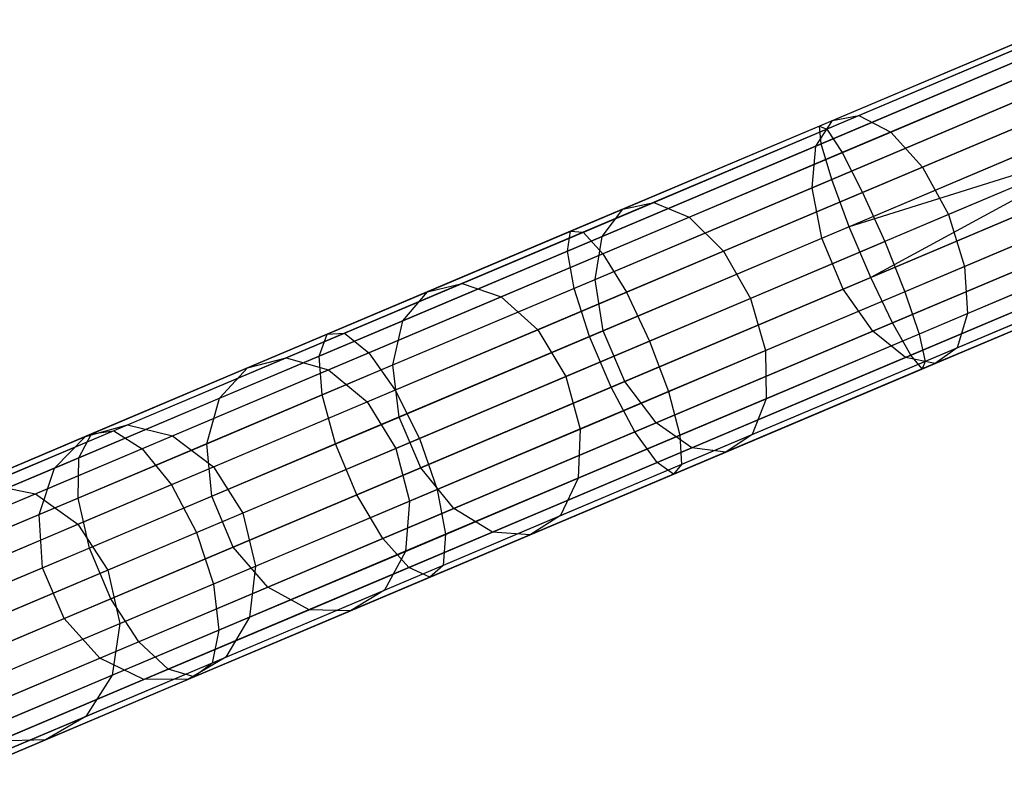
# Model space of a CAD drawing. Extents: x -189 to 189, y -189 to 189.
# Tile 15 of 256: x -163.45 to -156.02, y -70.6 to -64.78. Entities that reach past the tile are written whole.
import ezdxf

# ---------------------------------------------------------------- set-up
doc = ezdxf.new("R2010")
doc.units = 0
doc.header["$LTSCALE"] = 25.4
doc.layers.get('0').update_dxf_attribs({"linetype": 'CONTINUOUS'})

# ---------------------------------------------------------------- blocks, each defined once
blk = doc.blocks.new('CAMELEON-KENAI-C-12244_STL')
at = {"color": 0}
for p, q in [((-155.5226, -64.7765, -9.3955), (-157.4177, -65.5787, -9.5011)), ((-155.5226, -64.7765, -9.3955), (-157.4177, -65.5787, -9.5011)), ((-155.5056, -64.8166, -9.809), (-157.3618, -65.6022, -9.9124)), ((-155.5056, -64.8166, -9.809), (-157.3618, -65.6022, -9.9124)), ((-157.3206, -65.5376, -157.1402), (-155.6533, -64.8319, -158.0154)), ((-157.3206, -65.5376, -157.1402), (-155.6533, -64.8319, -158.0154)), ((-157.121, -65.5003, -156.7774), (-155.488, -64.8091, -157.6346)), ((-157.121, -65.5003, -156.7774), (-155.488, -64.8091, -157.6346)), ((-155.4725, -64.8949, -9), (-157.4049, -65.7128, -9.1077)), ((-155.4725, -64.8949, -9), (-157.4049, -65.7128, -9.1077)), ((-156.8809, -65.6244, -156.4614), (-155.2777, -64.9459, -157.3029)), ((-156.8809, -65.6244, -156.4614), (-155.2777, -64.9459, -157.3029)), ((-157.4453, -65.7299, -157.4872), (-155.7452, -65.0103, -158.3797)), ((-157.4453, -65.7299, -157.4872), (-155.7452, -65.0103, -158.3797)), ((-155.4246, -65.008, -10.1691), (-157.2468, -65.7793, -10.2707)), ((-155.4246, -65.008, -10.1691), (-157.2468, -65.7793, -10.2707)), ((-155.3641, -65.1511, -8.691), (-157.3256, -65.9814, -8.8003)), ((-155.3641, -65.1511, -8.691), (-157.3256, -65.9814, -8.8003)), ((-156.6418, -65.8885, -156.2469), (-155.0589, -65.2186, -157.0778)), ((-156.6418, -65.8885, -156.2469), (-155.0589, -65.2186, -157.0778)), ((-157.4733, -66.0439, -157.7584), (-155.7476, -65.3135, -158.6642)), ((-157.4733, -66.0439, -157.7584), (-155.7476, -65.3135, -158.6642)), ((-155.2935, -65.3178, -10.4135), (-157.0926, -66.0794, -10.5138)), ((-155.2935, -65.3178, -10.4135), (-157.0926, -66.0794, -10.5138)), ((-158.6669, -66.1546, -155.7473), (-157.121, -65.5003, -156.7774)), ((-158.6669, -66.1546, -155.7473), (-157.121, -65.5003, -156.7774)), ((-157.3206, -65.5376, -157.1402), (-157.121, -65.5003, -156.7774)), ((-157.3206, -65.5376, -157.1402), (-157.121, -65.5003, -156.7774)), ((-155.216, -65.5009, -8.5219), (-157.1934, -66.3379, -8.632)), ((-155.216, -65.5009, -8.5219), (-157.1934, -66.3379, -8.632)), ((-157.121, -65.5003, -156.7774), (-156.8809, -65.6244, -156.4614)), ((-157.121, -65.5003, -156.7774), (-156.8809, -65.6244, -156.4614)), ((-157.4177, -65.5787, -9.5011), (-159.2929, -66.3724, -9.8167)), ((-157.4177, -65.5787, -9.5011), (-159.2929, -66.3724, -9.8167)), ((-158.899, -66.2057, -156.0885), (-157.3206, -65.5376, -157.1402)), ((-158.899, -66.2057, -156.0885), (-157.3206, -65.5376, -157.1402)), ((-157.4453, -65.7299, -157.4872), (-157.3206, -65.5376, -157.1402)), ((-157.4453, -65.7299, -157.4872), (-157.3206, -65.5376, -157.1402)), ((-157.4049, -65.7128, -9.1077), (-157.4177, -65.5787, -9.5011)), ((-157.4177, -65.5787, -9.5011), (-157.3618, -65.6022, -9.9124)), ((-157.4049, -65.7128, -9.1077), (-157.4177, -65.5787, -9.5011)), ((-157.4177, -65.5787, -9.5011), (-157.3618, -65.6022, -9.9124)), ((-154.8693, -65.58, -156.9982), (-156.445, -66.2469, -156.1711)), ((-154.8693, -65.58, -156.9982), (-156.445, -66.2469, -156.1711)), ((-157.3618, -65.6022, -9.9124), (-159.1984, -66.3796, -10.2216)), ((-157.3618, -65.6022, -9.9124), (-159.1984, -66.3796, -10.2216)), ((-158.3985, -66.2668, -155.4502), (-156.8809, -65.6244, -156.4614)), ((-158.3985, -66.2668, -155.4502), (-156.8809, -65.6244, -156.4614)), ((-157.3618, -65.6022, -9.9124), (-157.2468, -65.7793, -10.2707)), ((-157.3618, -65.6022, -9.9124), (-157.2468, -65.7793, -10.2707)), ((-156.8809, -65.6244, -156.4614), (-156.6418, -65.8885, -156.2469)), ((-156.8809, -65.6244, -156.4614), (-156.6418, -65.8885, -156.2469)), ((-157.4049, -65.7128, -9.1077), (-159.317, -66.5221, -9.4296)), ((-157.4049, -65.7128, -9.1077), (-159.317, -66.5221, -9.4296)), ((-159.0547, -66.4111, -156.4148), (-157.4453, -65.7299, -157.4872)), ((-159.0547, -66.4111, -156.4148), (-157.4453, -65.7299, -157.4872)), ((-157.4733, -66.0439, -157.7584), (-157.4453, -65.7299, -157.4872)), ((-157.4733, -66.0439, -157.7584), (-157.4453, -65.7299, -157.4872)), ((-157.3256, -65.9814, -8.8003), (-157.4049, -65.7128, -9.1077)), ((-157.3256, -65.9814, -8.8003), (-157.4049, -65.7128, -9.1077)), ((-157.4, -66.4253, -157.9068), (-155.6602, -65.689, -158.82)), ((-157.4, -66.4253, -157.9068), (-155.6602, -65.689, -158.82)), ((-155.1349, -65.6924, -8.5), (-157.1934, -66.3379, -8.632)), ((-155.1349, -65.6924, -8.5), (-157.1934, -66.3379, -8.632)), ((-155.1349, -65.6924, -8.5), (-157.0314, -66.7209, -8.632)), ((-155.1349, -65.6924, -8.5), (-157.0314, -66.7209, -8.632)), ((-155.1349, -65.6924, -10.5), (-156.9259, -66.4505, -10.5998)), ((-155.1349, -65.6924, -10.5), (-156.9259, -66.4505, -10.5998)), ((-157.2468, -65.7793, -10.2707), (-159.0498, -66.5425, -10.5742)), ((-157.2468, -65.7793, -10.2707), (-159.0498, -66.5425, -10.5742)), ((-157.2468, -65.7793, -10.2707), (-157.0926, -66.0794, -10.5138)), ((-157.2468, -65.7793, -10.2707), (-157.0926, -66.0794, -10.5138)), ((-158.1402, -66.5228, -155.2485), (-156.6418, -65.8885, -156.2469)), ((-158.1402, -66.5228, -155.2485), (-156.6418, -65.8885, -156.2469)), ((-155.0539, -65.8839, -8.5219), (-157.0314, -66.7209, -8.632)), ((-155.0539, -65.8839, -8.5219), (-157.0314, -66.7209, -8.632)), ((-156.6418, -65.8885, -156.2469), (-156.445, -66.2469, -156.1711)), ((-156.6418, -65.8885, -156.2469), (-156.445, -66.2469, -156.1711)), ((-156.3247, -66.6376, -156.2469), (-154.7418, -65.9677, -157.0778)), ((-156.3247, -66.6376, -156.2469), (-154.7418, -65.9677, -157.0778)), ((-157.3256, -65.9814, -8.8003), (-159.2665, -66.8029, -9.127)), ((-157.3256, -65.9814, -8.8003), (-159.2665, -66.8029, -9.127)), ((-157.1934, -66.3379, -8.632), (-157.3256, -65.9814, -8.8003)), ((-157.1934, -66.3379, -8.632), (-157.3256, -65.9814, -8.8003)), ((-159.107, -66.7354, -156.6698), (-157.4733, -66.0439, -157.7584)), ((-159.107, -66.7354, -156.6698), (-157.4733, -66.0439, -157.7584)), ((-157.0926, -66.0794, -10.5138), (-158.8729, -66.8329, -10.8135)), ((-157.0926, -66.0794, -10.5138), (-158.8729, -66.8329, -10.8135)), ((-157.4, -66.4253, -157.9068), (-157.4733, -66.0439, -157.7584)), ((-157.4, -66.4253, -157.9068), (-157.4733, -66.0439, -157.7584)), ((-157.2379, -66.8083, -157.9068), (-155.4981, -66.0719, -158.82)), ((-157.2379, -66.8083, -157.9068), (-155.4981, -66.0719, -158.82)), ((-157.0926, -66.0794, -10.5138), (-156.9259, -66.4505, -10.5998)), ((-157.0926, -66.0794, -10.5138), (-156.9259, -66.4505, -10.5998)), ((-154.9764, -66.067, -10.4135), (-156.7755, -66.8285, -10.5138)), ((-154.9764, -66.067, -10.4135), (-156.7755, -66.8285, -10.5138)), ((-160.1104, -66.7656, -154.5547), (-158.6669, -66.1546, -155.7473)), ((-160.1104, -66.7656, -154.5547), (-158.6669, -66.1546, -155.7473)), ((-158.899, -66.2057, -156.0885), (-158.6669, -66.1546, -155.7473)), ((-158.899, -66.2057, -156.0885), (-158.6669, -66.1546, -155.7473)), ((-158.6669, -66.1546, -155.7473), (-158.3985, -66.2668, -155.4502)), ((-158.6669, -66.1546, -155.7473), (-158.3985, -66.2668, -155.4502)), ((-160.3728, -66.8295, -154.8708), (-158.899, -66.2057, -156.0885)), ((-160.3728, -66.8295, -154.8708), (-158.899, -66.2057, -156.0885)), ((-159.0547, -66.4111, -156.4148), (-158.899, -66.2057, -156.0885)), ((-159.0547, -66.4111, -156.4148), (-158.899, -66.2057, -156.0885)), ((-156.445, -66.2469, -156.1711), (-157.9367, -66.8783, -155.1772)), ((-156.445, -66.2469, -156.1711), (-157.9367, -66.8783, -155.1772)), ((-154.9058, -66.2337, -8.691), (-156.8674, -67.0639, -8.8003)), ((-154.9058, -66.2337, -8.691), (-156.8674, -67.0639, -8.8003)), ((-156.445, -66.2469, -156.1711), (-156.3247, -66.6376, -156.2469)), ((-156.445, -66.2469, -156.1711), (-156.3247, -66.6376, -156.2469)), ((-159.8156, -66.8666, -154.2793), (-158.3985, -66.2668, -155.4502)), ((-159.8156, -66.8666, -154.2793), (-158.3985, -66.2668, -155.4502)), ((-157.1934, -66.3379, -8.632), (-159.1501, -67.1661, -8.9614)), ((-157.1934, -66.3379, -8.632), (-159.1501, -67.1661, -8.9614)), ((-158.3985, -66.2668, -155.4502), (-158.1402, -66.5228, -155.2485)), ((-158.3985, -66.2668, -155.4502), (-158.1402, -66.5228, -155.2485)), ((-157.0314, -66.7209, -8.632), (-157.1934, -66.3379, -8.632)), ((-157.0314, -66.7209, -8.632), (-157.1934, -66.3379, -8.632)), ((-156.3015, -66.9931, -156.4614), (-154.6984, -66.3146, -157.3029)), ((-156.3015, -66.9931, -156.4614), (-154.6984, -66.3146, -157.3029)), ((-159.2929, -66.3724, -9.8167), (-161.1285, -67.1493, -10.3392)), ((-159.2929, -66.3724, -9.8167), (-161.1285, -67.1493, -10.3392)), ((-159.1984, -66.3796, -10.2216), (-160.9962, -67.1405, -10.7333)), ((-159.1984, -66.3796, -10.2216), (-160.9962, -67.1405, -10.7333)), ((-160.5575, -67.0472, -155.1732), (-159.0547, -66.4111, -156.4148)), ((-160.5575, -67.0472, -155.1732), (-159.0547, -66.4111, -156.4148)), ((-159.317, -66.5221, -9.4296), (-159.2929, -66.3724, -9.8167)), ((-159.317, -66.5221, -9.4296), (-159.2929, -66.3724, -9.8167)), ((-159.2929, -66.3724, -9.8167), (-159.1984, -66.3796, -10.2216)), ((-159.2929, -66.3724, -9.8167), (-159.1984, -66.3796, -10.2216)), ((-159.1984, -66.3796, -10.2216), (-159.0498, -66.5425, -10.5742)), ((-159.1984, -66.3796, -10.2216), (-159.0498, -66.5425, -10.5742)), ((-159.107, -66.7354, -156.6698), (-159.0547, -66.4111, -156.4148)), ((-159.107, -66.7354, -156.6698), (-159.0547, -66.4111, -156.4148)), ((-157.0151, -67.1265, -157.7584), (-155.2894, -66.396, -158.6642)), ((-157.0151, -67.1265, -157.7584), (-155.2894, -66.396, -158.6642)), ((-154.8453, -66.3768, -10.1691), (-156.6674, -67.148, -10.2707)), ((-154.8453, -66.3768, -10.1691), (-156.6674, -67.148, -10.2707)), ((-159.047, -67.1225, -156.8094), (-157.4, -66.4253, -157.9068)), ((-159.047, -67.1225, -156.8094), (-157.4, -66.4253, -157.9068)), ((-158.6981, -67.2006, -10.8981), (-156.9259, -66.4505, -10.5998)), ((-158.6981, -67.2006, -10.8981), (-156.9259, -66.4505, -10.5998)), ((-157.2379, -66.8083, -157.9068), (-157.4, -66.4253, -157.9068)), ((-157.2379, -66.8083, -157.9068), (-157.4, -66.4253, -157.9068)), ((-156.9259, -66.4505, -10.5998), (-156.7755, -66.8285, -10.5138)), ((-156.9259, -66.4505, -10.5998), (-156.7755, -66.8285, -10.5138)), ((-159.317, -66.5221, -9.4296), (-161.1887, -67.3143, -9.9623)), ((-159.317, -66.5221, -9.4296), (-161.1887, -67.3143, -9.9623)), ((-159.0498, -66.5425, -10.5742), (-160.8148, -67.2895, -11.0766)), ((-159.0498, -66.5425, -10.5742), (-160.8148, -67.2895, -11.0766)), ((-159.5394, -67.115, -154.0925), (-158.1402, -66.5228, -155.2485)), ((-159.5394, -67.115, -154.0925), (-158.1402, -66.5228, -155.2485)), ((-159.2665, -66.8029, -9.127), (-159.317, -66.5221, -9.4296)), ((-159.2665, -66.8029, -9.127), (-159.317, -66.5221, -9.4296)), ((-159.0498, -66.5425, -10.5742), (-158.8729, -66.8329, -10.8135)), ((-159.0498, -66.5425, -10.5742), (-158.8729, -66.8329, -10.8135)), ((-158.1402, -66.5228, -155.2485), (-157.9367, -66.8783, -155.1772)), ((-158.1402, -66.5228, -155.2485), (-157.9367, -66.8783, -155.1772)), ((-154.7974, -66.4899, -9), (-156.7298, -67.3078, -9.1077)), ((-154.7974, -66.4899, -9), (-156.7298, -67.3078, -9.1077)), ((-156.3796, -67.252, -156.7774), (-154.7466, -66.5608, -157.6346)), ((-156.3796, -67.252, -156.7774), (-154.7466, -66.5608, -157.6346)), ((-156.7701, -67.3249, -157.4872), (-155.07, -66.6053, -158.3797)), ((-156.7701, -67.3249, -157.4872), (-155.07, -66.6053, -158.3797)), ((-154.7473, -66.6083, -9.3955), (-156.6424, -67.4104, -9.5011)), ((-154.7473, -66.6083, -9.3955), (-156.6424, -67.4104, -9.5011)), ((-154.7642, -66.5682, -9.809), (-156.6204, -67.3539, -9.9124)), ((-154.7642, -66.5682, -9.809), (-156.6204, -67.3539, -9.9124)), ((-157.8232, -67.2719, -155.2485), (-156.3247, -66.6376, -156.2469)), ((-157.8232, -67.2719, -155.2485), (-156.3247, -66.6376, -156.2469)), ((-156.5453, -67.3693, -157.1402), (-154.878, -66.6636, -158.0154)), ((-156.5453, -67.3693, -157.1402), (-154.878, -66.6636, -158.0154)), ((-156.3247, -66.6376, -156.2469), (-156.3015, -66.9931, -156.4614)), ((-156.3247, -66.6376, -156.2469), (-156.3015, -66.9931, -156.4614)), ((-161.4369, -67.3271, -153.2114), (-160.1104, -66.7656, -154.5547)), ((-161.4369, -67.3271, -153.2114), (-160.1104, -66.7656, -154.5547)), ((-160.6325, -67.381, -155.4095), (-159.107, -66.7354, -156.6698)), ((-160.6325, -67.381, -155.4095), (-159.107, -66.7354, -156.6698)), ((-160.3728, -66.8295, -154.8708), (-160.1104, -66.7656, -154.5547)), ((-160.3728, -66.8295, -154.8708), (-160.1104, -66.7656, -154.5547)), ((-160.1104, -66.7656, -154.5547), (-159.8156, -66.8666, -154.2793)), ((-160.1104, -66.7656, -154.5547), (-159.8156, -66.8666, -154.2793)), ((-159.047, -67.1225, -156.8094), (-159.107, -66.7354, -156.6698)), ((-159.047, -67.1225, -156.8094), (-159.107, -66.7354, -156.6698)), ((-157.0314, -66.7209, -8.632), (-158.988, -67.549, -8.9614)), ((-157.0314, -66.7209, -8.632), (-158.988, -67.549, -8.9614)), ((-156.8674, -67.0639, -8.8003), (-157.0314, -66.7209, -8.632)), ((-156.8674, -67.0639, -8.8003), (-157.0314, -66.7209, -8.632)), ((-161.7272, -67.4027, -153.4994), (-160.3728, -66.8295, -154.8708)), ((-161.7272, -67.4027, -153.4994), (-160.3728, -66.8295, -154.8708)), ((-159.2665, -66.8029, -9.127), (-161.1664, -67.607, -9.6678)), ((-159.2665, -66.8029, -9.127), (-161.1664, -67.607, -9.6678)), ((-158.8729, -66.8329, -10.8135), (-160.6155, -67.5705, -11.3095)), ((-158.8729, -66.8329, -10.8135), (-160.6155, -67.5705, -11.3095)), ((-160.5575, -67.0472, -155.1732), (-160.3728, -66.8295, -154.8708)), ((-160.5575, -67.0472, -155.1732), (-160.3728, -66.8295, -154.8708)), ((-159.1501, -67.1661, -8.9614), (-159.2665, -66.8029, -9.127)), ((-159.1501, -67.1661, -8.9614), (-159.2665, -66.8029, -9.127)), ((-158.8849, -67.5054, -156.8094), (-157.2379, -66.8083, -157.9068)), ((-158.8849, -67.5054, -156.8094), (-157.2379, -66.8083, -157.9068)), ((-158.8729, -66.8329, -10.8135), (-158.6981, -67.2006, -10.8981)), ((-158.8729, -66.8329, -10.8135), (-158.6981, -67.2006, -10.8981)), ((-156.7755, -66.8285, -10.5138), (-158.5558, -67.582, -10.8135)), ((-156.7755, -66.8285, -10.5138), (-158.5558, -67.582, -10.8135)), ((-157.0151, -67.1265, -157.7584), (-157.2379, -66.8083, -157.9068)), ((-157.0151, -67.1265, -157.7584), (-157.2379, -66.8083, -157.9068)), ((-156.7755, -66.8285, -10.5138), (-156.6674, -67.148, -10.2707)), ((-156.7755, -66.8285, -10.5138), (-156.6674, -67.148, -10.2707)), ((-161.1179, -67.4178, -152.9607), (-159.8156, -66.8666, -154.2793)), ((-161.1179, -67.4178, -152.9607), (-159.8156, -66.8666, -154.2793)), ((-159.8156, -66.8666, -154.2793), (-159.5394, -67.115, -154.0925)), ((-159.8156, -66.8666, -154.2793), (-159.5394, -67.115, -154.0925)), ((-157.9367, -66.8783, -155.1772), (-159.3295, -67.4678, -154.0264)), ((-157.9367, -66.8783, -155.1772), (-159.3295, -67.4678, -154.0264)), ((-157.9367, -66.8783, -155.1772), (-157.8232, -67.2719, -155.2485)), ((-157.9367, -66.8783, -155.1772), (-157.8232, -67.2719, -155.2485)), ((-157.8192, -67.6355, -155.4502), (-156.3015, -66.9931, -156.4614)), ((-157.8192, -67.6355, -155.4502), (-156.3015, -66.9931, -156.4614)), ((-156.3015, -66.9931, -156.4614), (-156.3796, -67.252, -156.7774)), ((-156.3015, -66.9931, -156.4614), (-156.3796, -67.252, -156.7774)), ((-161.9385, -67.6317, -153.7748), (-160.5575, -67.0472, -155.1732)), ((-161.9385, -67.6317, -153.7748), (-160.5575, -67.0472, -155.1732)), ((-160.6325, -67.381, -155.4095), (-160.5575, -67.0472, -155.1732)), ((-160.6325, -67.381, -155.4095), (-160.5575, -67.0472, -155.1732)), ((-156.8674, -67.0639, -8.8003), (-158.8082, -67.8855, -9.127)), ((-156.8674, -67.0639, -8.8003), (-158.8082, -67.8855, -9.127)), ((-156.7298, -67.3078, -9.1077), (-156.8674, -67.0639, -8.8003)), ((-156.7298, -67.3078, -9.1077), (-156.8674, -67.0639, -8.8003)), ((-161.1285, -67.1493, -10.3392), (-162.9052, -67.9013, -11.0629)), ((-161.1285, -67.1493, -10.3392), (-162.9052, -67.9013, -11.0629)), ((-160.9962, -67.1405, -10.7333), (-162.7364, -67.8771, -11.4422)), ((-160.9962, -67.1405, -10.7333), (-162.7364, -67.8771, -11.4422)), ((-161.1887, -67.3143, -9.9623), (-161.1285, -67.1493, -10.3392)), ((-161.1887, -67.3143, -9.9623), (-161.1285, -67.1493, -10.3392)), ((-161.1285, -67.1493, -10.3392), (-160.9962, -67.1405, -10.7333)), ((-161.1285, -67.1493, -10.3392), (-160.9962, -67.1405, -10.7333)), ((-160.9962, -67.1405, -10.7333), (-160.8148, -67.2895, -11.0766)), ((-160.9962, -67.1405, -10.7333), (-160.8148, -67.2895, -11.0766)), ((-160.8252, -67.6592, -152.7905), (-159.5394, -67.115, -154.0925)), ((-160.8252, -67.6592, -152.7905), (-159.5394, -67.115, -154.0925)), ((-160.5848, -67.7734, -155.5388), (-159.047, -67.1225, -156.8094)), ((-160.5848, -67.7734, -155.5388), (-159.047, -67.1225, -156.8094)), ((-159.5394, -67.115, -154.0925), (-159.3295, -67.4678, -154.0264)), ((-159.5394, -67.115, -154.0925), (-159.3295, -67.4678, -154.0264)), ((-158.8849, -67.5054, -156.8094), (-159.047, -67.1225, -156.8094)), ((-158.8849, -67.5054, -156.8094), (-159.047, -67.1225, -156.8094)), ((-158.6488, -67.818, -156.6698), (-157.0151, -67.1265, -157.7584)), ((-158.6488, -67.818, -156.6698), (-157.0151, -67.1265, -157.7584)), ((-156.6674, -67.148, -10.2707), (-158.4705, -67.9112, -10.5742)), ((-156.6674, -67.148, -10.2707), (-158.4705, -67.9112, -10.5742)), ((-156.7701, -67.3249, -157.4872), (-157.0151, -67.1265, -157.7584)), ((-156.7701, -67.3249, -157.4872), (-157.0151, -67.1265, -157.7584)), ((-156.6674, -67.148, -10.2707), (-156.6204, -67.3539, -9.9124)), ((-156.6674, -67.148, -10.2707), (-156.6204, -67.3539, -9.9124)), ((-159.1501, -67.1661, -8.9614), (-161.0655, -67.9768, -9.5066)), ((-159.1501, -67.1661, -8.9614), (-161.0655, -67.9768, -9.5066)), ((-160.4329, -67.9348, -11.3919), (-158.6981, -67.2006, -10.8981)), ((-160.4329, -67.9348, -11.3919), (-158.6981, -67.2006, -10.8981)), ((-158.988, -67.549, -8.9614), (-159.1501, -67.1661, -8.9614)), ((-158.988, -67.549, -8.9614), (-159.1501, -67.1661, -8.9614)), ((-158.6981, -67.2006, -10.8981), (-158.5558, -67.582, -10.8135)), ((-158.6981, -67.2006, -10.8981), (-158.5558, -67.582, -10.8135)), ((-160.8148, -67.2895, -11.0766), (-162.5231, -68.0126, -11.7724)), ((-160.8148, -67.2895, -11.0766), (-162.5231, -68.0126, -11.7724)), ((-160.8148, -67.2895, -11.0766), (-160.6155, -67.5705, -11.3095)), ((-160.8148, -67.2895, -11.0766), (-160.6155, -67.5705, -11.3095)), ((-159.2223, -67.8641, -154.0925), (-157.8232, -67.2719, -155.2485)), ((-159.2223, -67.8641, -154.0925), (-157.8232, -67.2719, -155.2485)), ((-157.9255, -67.9063, -155.7473), (-156.3796, -67.252, -156.7774)), ((-157.9255, -67.9063, -155.7473), (-156.3796, -67.252, -156.7774)), ((-157.8232, -67.2719, -155.2485), (-157.8192, -67.6355, -155.4502)), ((-157.8232, -67.2719, -155.2485), (-157.8192, -67.6355, -155.4502)), ((-156.3796, -67.252, -156.7774), (-156.5453, -67.3693, -157.1402)), ((-156.3796, -67.252, -156.7774), (-156.5453, -67.3693, -157.1402)), ((-161.1887, -67.3143, -9.9623), (-163.0003, -68.0811, -10.7003)), ((-161.1887, -67.3143, -9.9623), (-163.0003, -68.0811, -10.7003)), ((-162.6332, -67.8334, -151.731), (-161.4369, -67.3271, -153.2114)), ((-162.6332, -67.8334, -151.731), (-161.4369, -67.3271, -153.2114)), ((-161.7272, -67.4027, -153.4994), (-161.4369, -67.3271, -153.2114)), ((-161.7272, -67.4027, -153.4994), (-161.4369, -67.3271, -153.2114)), ((-161.4369, -67.3271, -153.2114), (-161.1179, -67.4178, -152.9607)), ((-161.4369, -67.3271, -153.2114), (-161.1179, -67.4178, -152.9607)), ((-161.1664, -67.607, -9.6678), (-161.1887, -67.3143, -9.9623)), ((-161.1664, -67.607, -9.6678), (-161.1887, -67.3143, -9.9623)), ((-156.7298, -67.3078, -9.1077), (-158.6418, -68.1172, -9.4296)), ((-156.7298, -67.3078, -9.1077), (-158.6418, -68.1172, -9.4296)), ((-156.6204, -67.3539, -9.9124), (-158.457, -68.1312, -10.2216)), ((-156.6204, -67.3539, -9.9124), (-158.457, -68.1312, -10.2216)), ((-158.3796, -68.0062, -156.4148), (-156.7701, -67.3249, -157.4872)), ((-158.3796, -68.0062, -156.4148), (-156.7701, -67.3249, -157.4872)), ((-158.1237, -68.0374, -156.0885), (-156.5453, -67.3693, -157.1402)), ((-158.1237, -68.0374, -156.0885), (-156.5453, -67.3693, -157.1402)), ((-156.5453, -67.3693, -157.1402), (-156.7701, -67.3249, -157.4872)), ((-156.5453, -67.3693, -157.1402), (-156.7701, -67.3249, -157.4872)), ((-156.6424, -67.4104, -9.5011), (-156.7298, -67.3078, -9.1077)), ((-156.6424, -67.4104, -9.5011), (-156.7298, -67.3078, -9.1077)), ((-156.6204, -67.3539, -9.9124), (-156.6424, -67.4104, -9.5011)), ((-156.6204, -67.3539, -9.9124), (-156.6424, -67.4104, -9.5011)), ((-162.9486, -67.9197, -151.9879), (-161.7272, -67.4027, -153.4994)), ((-162.9486, -67.9197, -151.9879), (-161.7272, -67.4027, -153.4994)), ((-162.2923, -67.9149, -151.5073), (-161.1179, -67.4178, -152.9607)), ((-162.2923, -67.9149, -151.5073), (-161.1179, -67.4178, -152.9607)), ((-162.0343, -67.9744, -153.99), (-160.6325, -67.381, -155.4095)), ((-162.0343, -67.9744, -153.99), (-160.6325, -67.381, -155.4095)), ((-161.9385, -67.6317, -153.7748), (-161.7272, -67.4027, -153.4994)), ((-161.9385, -67.6317, -153.7748), (-161.7272, -67.4027, -153.4994)), ((-161.1179, -67.4178, -152.9607), (-160.8252, -67.6592, -152.7905)), ((-161.1179, -67.4178, -152.9607), (-160.8252, -67.6592, -152.7905)), ((-160.5848, -67.7734, -155.5388), (-160.6325, -67.381, -155.4095)), ((-160.5848, -67.7734, -155.5388), (-160.6325, -67.381, -155.4095)), ((-156.6424, -67.4104, -9.5011), (-158.5176, -68.2041, -9.8167)), ((-156.6424, -67.4104, -9.5011), (-158.5176, -68.2041, -9.8167)), ((-159.3295, -67.4678, -154.0264), (-160.6095, -68.0096, -152.7303)), ((-159.3295, -67.4678, -154.0264), (-160.6095, -68.0096, -152.7303)), ((-160.4227, -68.1563, -155.5388), (-158.8849, -67.5054, -156.8094)), ((-160.4227, -68.1563, -155.5388), (-158.8849, -67.5054, -156.8094)), ((-159.3295, -67.4678, -154.0264), (-159.2223, -67.8641, -154.0925)), ((-159.3295, -67.4678, -154.0264), (-159.2223, -67.8641, -154.0925)), ((-158.6488, -67.818, -156.6698), (-158.8849, -67.5054, -156.8094)), ((-158.6488, -67.818, -156.6698), (-158.8849, -67.5054, -156.8094)), ((-160.6155, -67.5705, -11.3095), (-162.3022, -68.2844, -11.9966)), ((-160.6155, -67.5705, -11.3095), (-162.3022, -68.2844, -11.9966)), ((-158.988, -67.549, -8.9614), (-160.9034, -68.3597, -9.5066)), ((-158.988, -67.549, -8.9614), (-160.9034, -68.3597, -9.5066)), ((-160.6155, -67.5705, -11.3095), (-160.4329, -67.9348, -11.3919)), ((-160.6155, -67.5705, -11.3095), (-160.4329, -67.9348, -11.3919)), ((-158.5558, -67.582, -10.8135), (-160.2984, -68.3196, -11.3095)), ((-158.5558, -67.582, -10.8135), (-160.2984, -68.3196, -11.3095)), ((-158.8082, -67.8855, -9.127), (-158.988, -67.549, -8.9614)), ((-158.8082, -67.8855, -9.127), (-158.988, -67.549, -8.9614)), ((-158.5558, -67.582, -10.8135), (-158.4705, -67.9112, -10.5742)), ((-158.5558, -67.582, -10.8135), (-158.4705, -67.9112, -10.5742)), ((-163.184, -68.1589, -152.2335), (-161.9385, -67.6317, -153.7748)), ((-163.184, -68.1589, -152.2335), (-161.9385, -67.6317, -153.7748)), ((-161.1664, -67.607, -9.6678), (-163.0053, -68.3854, -10.4169)), ((-161.1664, -67.607, -9.6678), (-163.0053, -68.3854, -10.4169)), ((-162.0343, -67.9744, -153.99), (-161.9385, -67.6317, -153.7748)), ((-162.0343, -67.9744, -153.99), (-161.9385, -67.6317, -153.7748)), ((-161.9848, -68.15, -151.3555), (-160.8252, -67.6592, -152.7905)), ((-161.9848, -68.15, -151.3555), (-160.8252, -67.6592, -152.7905)), ((-161.0655, -67.9768, -9.5066), (-161.1664, -67.607, -9.6678)), ((-161.0655, -67.9768, -9.5066), (-161.1664, -67.607, -9.6678)), ((-160.8252, -67.6592, -152.7905), (-160.6095, -68.0096, -152.7303)), ((-160.8252, -67.6592, -152.7905), (-160.6095, -68.0096, -152.7303)), ((-159.2363, -68.2353, -154.2793), (-157.8192, -67.6355, -155.4502)), ((-159.2363, -68.2353, -154.2793), (-157.8192, -67.6355, -155.4502)), ((-157.8192, -67.6355, -155.4502), (-157.9255, -67.9063, -155.7473)), ((-157.8192, -67.6355, -155.4502), (-157.9255, -67.9063, -155.7473)), ((-161.998, -68.3715, -154.1077), (-160.5848, -67.7734, -155.5388)), ((-161.998, -68.3715, -154.1077), (-160.5848, -67.7734, -155.5388)), ((-160.4227, -68.1563, -155.5388), (-160.5848, -67.7734, -155.5388)), ((-160.4227, -68.1563, -155.5388), (-160.5848, -67.7734, -155.5388)), ((-160.1742, -68.4636, -155.4095), (-158.6488, -67.818, -156.6698)), ((-160.1742, -68.4636, -155.4095), (-158.6488, -67.818, -156.6698)), ((-158.3796, -68.0062, -156.4148), (-158.6488, -67.818, -156.6698)), ((-158.3796, -68.0062, -156.4148), (-158.6488, -67.818, -156.6698)), ((-162.7364, -67.8771, -11.4422), (-164.4006, -68.5815, -12.3407)), ((-162.7364, -67.8771, -11.4422), (-164.4006, -68.5815, -12.3407)), ((-163.6874, -68.2796, -150.1282), (-162.6332, -67.8334, -151.731)), ((-163.6874, -68.2796, -150.1282), (-162.6332, -67.8334, -151.731)), ((-162.9486, -67.9197, -151.9879), (-162.6332, -67.8334, -151.731)), ((-162.9486, -67.9197, -151.9879), (-162.6332, -67.8334, -151.731)), ((-162.9052, -67.9013, -11.0629), (-162.7364, -67.8771, -11.4422)), ((-162.9052, -67.9013, -11.0629), (-162.7364, -67.8771, -11.4422)), ((-162.7364, -67.8771, -11.4422), (-162.5231, -68.0126, -11.7724)), ((-162.7364, -67.8771, -11.4422), (-162.5231, -68.0126, -11.7724)), ((-162.6332, -67.8334, -151.731), (-162.2923, -67.9149, -151.5073)), ((-162.6332, -67.8334, -151.731), (-162.2923, -67.9149, -151.5073)), ((-158.8082, -67.8855, -9.127), (-160.7082, -68.6896, -9.6678)), ((-158.8082, -67.8855, -9.127), (-160.7082, -68.6896, -9.6678)), ((-160.5081, -68.4083, -152.7905), (-159.2223, -67.8641, -154.0925)), ((-160.5081, -68.4083, -152.7905), (-159.2223, -67.8641, -154.0925)), ((-159.2223, -67.8641, -154.0925), (-159.2363, -68.2353, -154.2793)), ((-159.2223, -67.8641, -154.0925), (-159.2363, -68.2353, -154.2793)), ((-158.6418, -68.1172, -9.4296), (-158.8082, -67.8855, -9.127)), ((-158.6418, -68.1172, -9.4296), (-158.8082, -67.8855, -9.127)), ((-162.9052, -67.9013, -11.0629), (-164.6043, -68.6205, -11.9804)), ((-162.9052, -67.9013, -11.0629), (-164.6043, -68.6205, -11.9804)), ((-164.0249, -68.3753, -150.3514), (-162.9486, -67.9197, -151.9879)), ((-164.0249, -68.3753, -150.3514), (-162.9486, -67.9197, -151.9879)), ((-163.3271, -68.3529, -149.9339), (-162.2923, -67.9149, -151.5073)), ((-163.3271, -68.3529, -149.9339), (-162.2923, -67.9149, -151.5073)), ((-163.184, -68.1589, -152.2335), (-162.9486, -67.9197, -151.9879)), ((-163.184, -68.1589, -152.2335), (-162.9486, -67.9197, -151.9879)), ((-163.0003, -68.0811, -10.7003), (-162.9052, -67.9013, -11.0629)), ((-163.0003, -68.0811, -10.7003), (-162.9052, -67.9013, -11.0629)), ((-162.2923, -67.9149, -151.5073), (-161.9848, -68.15, -151.3555)), ((-162.2923, -67.9149, -151.5073), (-161.9848, -68.15, -151.3555)), ((-162.1119, -68.6455, -12.0759), (-160.4329, -67.9348, -11.3919)), ((-162.1119, -68.6455, -12.0759), (-160.4329, -67.9348, -11.3919)), ((-160.4329, -67.9348, -11.3919), (-160.2984, -68.3196, -11.3095)), ((-160.4329, -67.9348, -11.3919), (-160.2984, -68.3196, -11.3095)), ((-158.4705, -67.9112, -10.5742), (-160.2354, -68.6582, -11.0766)), ((-158.4705, -67.9112, -10.5742), (-160.2354, -68.6582, -11.0766)), ((-159.369, -68.5173, -154.5547), (-157.9255, -67.9063, -155.7473)), ((-159.369, -68.5173, -154.5547), (-157.9255, -67.9063, -155.7473)), ((-158.4705, -67.9112, -10.5742), (-158.457, -68.1312, -10.2216)), ((-158.4705, -67.9112, -10.5742), (-158.457, -68.1312, -10.2216)), ((-157.9255, -67.9063, -155.7473), (-158.1237, -68.0374, -156.0885)), ((-157.9255, -67.9063, -155.7473), (-158.1237, -68.0374, -156.0885)), ((-162.5231, -68.0126, -11.7724), (-164.1569, -68.7041, -12.6545)), ((-162.5231, -68.0126, -11.7724), (-164.1569, -68.7041, -12.6545)), ((-163.2985, -68.5095, -152.4255), (-162.0343, -67.9744, -153.99)), ((-163.2985, -68.5095, -152.4255), (-162.0343, -67.9744, -153.99)), ((-161.0655, -67.9768, -9.5066), (-162.9194, -68.7615, -10.2618)), ((-161.0655, -67.9768, -9.5066), (-162.9194, -68.7615, -10.2618)), ((-162.5231, -68.0126, -11.7724), (-162.3022, -68.2844, -11.9966)), ((-162.5231, -68.0126, -11.7724), (-162.3022, -68.2844, -11.9966)), ((-161.998, -68.3715, -154.1077), (-162.0343, -67.9744, -153.99)), ((-161.998, -68.3715, -154.1077), (-162.0343, -67.9744, -153.99)), ((-160.6095, -68.0096, -152.7303), (-161.7638, -68.4982, -151.3018)), ((-160.6095, -68.0096, -152.7303), (-161.7638, -68.4982, -151.3018)), ((-160.9034, -68.3597, -9.5066), (-161.0655, -67.9768, -9.5066)), ((-160.9034, -68.3597, -9.5066), (-161.0655, -67.9768, -9.5066)), ((-160.6095, -68.0096, -152.7303), (-160.5081, -68.4083, -152.7905)), ((-160.6095, -68.0096, -152.7303), (-160.5081, -68.4083, -152.7905)), ((-159.8824, -68.6422, -155.1732), (-158.3796, -68.0062, -156.4148)), ((-159.8824, -68.6422, -155.1732), (-158.3796, -68.0062, -156.4148)), ((-159.5975, -68.6612, -154.8708), (-158.1237, -68.0374, -156.0885)), ((-159.5975, -68.6612, -154.8708), (-158.1237, -68.0374, -156.0885)), ((-158.1237, -68.0374, -156.0885), (-158.3796, -68.0062, -156.4148)), ((-158.1237, -68.0374, -156.0885), (-158.3796, -68.0062, -156.4148)), ((-163.0003, -68.0811, -10.7003), (-164.7329, -68.8145, -11.6357)), ((-163.0003, -68.0811, -10.7003), (-164.7329, -68.8145, -11.6357)), ((-163.0053, -68.3854, -10.4169), (-163.0003, -68.0811, -10.7003)), ((-163.0053, -68.3854, -10.4169), (-163.0003, -68.0811, -10.7003)), ((-158.6418, -68.1172, -9.4296), (-160.5135, -68.9094, -9.9623)), ((-158.6418, -68.1172, -9.4296), (-160.5135, -68.9094, -9.9623)), ((-158.5176, -68.2041, -9.8167), (-158.6418, -68.1172, -9.4296)), ((-158.5176, -68.2041, -9.8167), (-158.6418, -68.1172, -9.4296)), ((-164.2814, -68.6234, -150.5649), (-163.184, -68.1589, -152.2335)), ((-164.2814, -68.6234, -150.5649), (-163.184, -68.1589, -152.2335)), ((-163.2985, -68.5095, -152.4255), (-163.184, -68.1589, -152.2335)), ((-163.2985, -68.5095, -152.4255), (-163.184, -68.1589, -152.2335)), ((-163.0065, -68.5825, -149.8019), (-161.9848, -68.15, -151.3555)), ((-163.0065, -68.5825, -149.8019), (-161.9848, -68.15, -151.3555)), ((-161.9848, -68.15, -151.3555), (-161.7638, -68.4982, -151.3018)), ((-161.9848, -68.15, -151.3555), (-161.7638, -68.4982, -151.3018)), ((-161.8359, -68.7545, -154.1077), (-160.4227, -68.1563, -155.5388)), ((-161.8359, -68.7545, -154.1077), (-160.4227, -68.1563, -155.5388)), ((-160.1742, -68.4636, -155.4095), (-160.4227, -68.1563, -155.5388)), ((-160.1742, -68.4636, -155.4095), (-160.4227, -68.1563, -155.5388)), ((-158.457, -68.1312, -10.2216), (-160.2548, -68.8922, -10.7333)), ((-158.457, -68.1312, -10.2216), (-160.2548, -68.8922, -10.7333)), ((-158.457, -68.1312, -10.2216), (-158.5176, -68.2041, -9.8167)), ((-158.457, -68.1312, -10.2216), (-158.5176, -68.2041, -9.8167)), ((-160.5385, -68.7865, -152.9607), (-159.2363, -68.2353, -154.2793)), ((-160.5385, -68.7865, -152.9607), (-159.2363, -68.2353, -154.2793)), ((-158.5176, -68.2041, -9.8167), (-160.3532, -68.981, -10.3392)), ((-158.5176, -68.2041, -9.8167), (-160.3532, -68.981, -10.3392)), ((-159.2363, -68.2353, -154.2793), (-159.369, -68.5173, -154.5547)), ((-159.2363, -68.2353, -154.2793), (-159.369, -68.5173, -154.5547)), ((-162.3022, -68.2844, -11.9966), (-163.9153, -68.9672, -12.8675)), ((-162.3022, -68.2844, -11.9966), (-163.9153, -68.9672, -12.8675)), ((-163.6874, -68.2796, -150.1282), (-163.3271, -68.3529, -149.9339)), ((-163.6874, -68.2796, -150.1282), (-163.3271, -68.3529, -149.9339)), ((-162.3022, -68.2844, -11.9966), (-162.1119, -68.6455, -12.0759)), ((-162.3022, -68.2844, -11.9966), (-162.1119, -68.6455, -12.0759)), ((-160.2984, -68.3196, -11.3095), (-161.9852, -69.0335, -11.9966)), ((-160.2984, -68.3196, -11.3095), (-161.9852, -69.0335, -11.9966)), ((-160.2984, -68.3196, -11.3095), (-160.2354, -68.6582, -11.0766)), ((-160.2984, -68.3196, -11.3095), (-160.2354, -68.6582, -11.0766)), ((-163.0053, -68.3854, -10.4169), (-164.764, -69.1298, -11.3664)), ((-163.0053, -68.3854, -10.4169), (-164.764, -69.1298, -11.3664)), ((-164.2121, -68.7274, -148.256), (-163.3271, -68.3529, -149.9339)), ((-164.2121, -68.7274, -148.256), (-163.3271, -68.3529, -149.9339)), ((-163.3271, -68.3529, -149.9339), (-163.0065, -68.5825, -149.8019)), ((-163.3271, -68.3529, -149.9339), (-163.0065, -68.5825, -149.8019)), ((-163.2725, -68.911, -152.5305), (-161.998, -68.3715, -154.1077)), ((-163.2725, -68.911, -152.5305), (-161.998, -68.3715, -154.1077)), ((-162.9194, -68.7615, -10.2618), (-163.0053, -68.3854, -10.4169)), ((-162.9194, -68.7615, -10.2618), (-163.0053, -68.3854, -10.4169)), ((-160.9034, -68.3597, -9.5066), (-162.7573, -69.1444, -10.2618)), ((-160.9034, -68.3597, -9.5066), (-162.7573, -69.1444, -10.2618)), ((-161.8359, -68.7545, -154.1077), (-161.998, -68.3715, -154.1077)), ((-161.8359, -68.7545, -154.1077), (-161.998, -68.3715, -154.1077)), ((-161.6677, -68.8991, -151.3555), (-160.5081, -68.4083, -152.7905)), ((-161.6677, -68.8991, -151.3555), (-160.5081, -68.4083, -152.7905)), ((-160.7082, -68.6896, -9.6678), (-160.9034, -68.3597, -9.5066)), ((-160.7082, -68.6896, -9.6678), (-160.9034, -68.3597, -9.5066)), ((-160.5081, -68.4083, -152.7905), (-160.5385, -68.7865, -152.9607)), ((-160.5081, -68.4083, -152.7905), (-160.5385, -68.7865, -152.9607)), ((-161.5761, -69.057, -153.99), (-160.1742, -68.4636, -155.4095)), ((-161.5761, -69.057, -153.99), (-160.1742, -68.4636, -155.4095)), ((-159.8824, -68.6422, -155.1732), (-160.1742, -68.4636, -155.4095)), ((-159.8824, -68.6422, -155.1732), (-160.1742, -68.4636, -155.4095)), ((-164.4125, -68.981, -150.7317), (-163.2985, -68.5095, -152.4255)), ((-164.4125, -68.981, -150.7317), (-163.2985, -68.5095, -152.4255)), ((-163.2725, -68.911, -152.5305), (-163.2985, -68.5095, -152.4255)), ((-163.2725, -68.911, -152.5305), (-163.2985, -68.5095, -152.4255)), ((-161.7638, -68.4982, -151.3018), (-162.781, -68.9287, -149.7553)), ((-161.7638, -68.4982, -151.3018), (-162.781, -68.9287, -149.7553)), ((-161.7638, -68.4982, -151.3018), (-161.6677, -68.8991, -151.3555)), ((-161.7638, -68.4982, -151.3018), (-161.6677, -68.8991, -151.3555)), ((-160.6955, -69.0787, -153.2114), (-159.369, -68.5173, -154.5547)), ((-160.6955, -69.0787, -153.2114), (-159.369, -68.5173, -154.5547)), ((-159.369, -68.5173, -154.5547), (-159.5975, -68.6612, -154.8708)), ((-159.369, -68.5173, -154.5547), (-159.5975, -68.6612, -154.8708)), ((-163.8803, -68.9523, -148.1453), (-163.0065, -68.5825, -149.8019)), ((-163.8803, -68.9523, -148.1453), (-163.0065, -68.5825, -149.8019)), ((-163.0065, -68.5825, -149.8019), (-162.781, -68.9287, -149.7553)), ((-163.0065, -68.5825, -149.8019), (-162.781, -68.9287, -149.7553)), ((-163.7177, -69.3252, -12.9429), (-162.1119, -68.6455, -12.0759)), ((-163.7177, -69.3252, -12.9429), (-162.1119, -68.6455, -12.0759)), ((-160.7082, -68.6896, -9.6678), (-162.5471, -69.468, -10.4169)), ((-160.7082, -68.6896, -9.6678), (-162.5471, -69.468, -10.4169)), ((-162.1119, -68.6455, -12.0759), (-161.9852, -69.0335, -11.9966)), ((-162.1119, -68.6455, -12.0759), (-161.9852, -69.0335, -11.9966)), ((-160.2354, -68.6582, -11.0766), (-161.9438, -69.3813, -11.7724)), ((-160.2354, -68.6582, -11.0766), (-161.9438, -69.3813, -11.7724)), ((-161.2634, -69.2268, -153.7748), (-159.8824, -68.6422, -155.1732)), ((-161.2634, -69.2268, -153.7748), (-159.8824, -68.6422, -155.1732)), ((-160.9519, -69.2345, -153.4994), (-159.5975, -68.6612, -154.8708)), ((-160.9519, -69.2345, -153.4994), (-159.5975, -68.6612, -154.8708)), ((-160.5135, -68.9094, -9.9623), (-160.7082, -68.6896, -9.6678)), ((-160.5135, -68.9094, -9.9623), (-160.7082, -68.6896, -9.6678)), ((-160.2354, -68.6582, -11.0766), (-160.2548, -68.8922, -10.7333)), ((-160.2354, -68.6582, -11.0766), (-160.2548, -68.8922, -10.7333)), ((-159.5975, -68.6612, -154.8708), (-159.8824, -68.6422, -155.1732)), ((-159.5975, -68.6612, -154.8708), (-159.8824, -68.6422, -155.1732)), ((-162.9194, -68.7615, -10.2618), (-164.6924, -69.5119, -11.2191)), ((-162.9194, -68.7615, -10.2618), (-164.6924, -69.5119, -11.2191)), ((-163.1104, -69.2939, -152.5305), (-161.8359, -68.7545, -154.1077)), ((-163.1104, -69.2939, -152.5305), (-161.8359, -68.7545, -154.1077)), ((-162.7573, -69.1444, -10.2618), (-162.9194, -68.7615, -10.2618)), ((-162.7573, -69.1444, -10.2618), (-162.9194, -68.7615, -10.2618)), ((-161.5761, -69.057, -153.99), (-161.8359, -68.7545, -154.1077)), ((-161.5761, -69.057, -153.99), (-161.8359, -68.7545, -154.1077)), ((-161.713, -69.2836, -151.5073), (-160.5385, -68.7865, -152.9607)), ((-161.713, -69.2836, -151.5073), (-160.5385, -68.7865, -152.9607)), ((-160.5385, -68.7865, -152.9607), (-160.6955, -69.0787, -153.2114)), ((-160.5385, -68.7865, -152.9607), (-160.6955, -69.0787, -153.2114)), ((-164.3956, -69.3863, -150.823), (-163.2725, -68.911, -152.5305)), ((-164.3956, -69.3863, -150.823), (-163.2725, -68.911, -152.5305)), ((-162.781, -68.9287, -149.7553), (-163.6507, -69.2968, -148.1061)), ((-162.781, -68.9287, -149.7553), (-163.6507, -69.2968, -148.1061)), ((-163.1104, -69.2939, -152.5305), (-163.2725, -68.911, -152.5305)), ((-163.1104, -69.2939, -152.5305), (-163.2725, -68.911, -152.5305)), ((-162.781, -68.9287, -149.7553), (-162.6895, -69.3316, -149.8019)), ((-162.781, -68.9287, -149.7553), (-162.6895, -69.3316, -149.8019)), ((-162.6895, -69.3316, -149.8019), (-161.6677, -68.8991, -151.3555)), ((-162.6895, -69.3316, -149.8019), (-161.6677, -68.8991, -151.3555)), ((-160.5135, -68.9094, -9.9623), (-162.3252, -69.6762, -10.7003)), ((-160.5135, -68.9094, -9.9623), (-162.3252, -69.6762, -10.7003)), ((-160.2548, -68.8922, -10.7333), (-161.995, -69.6287, -11.4422)), ((-160.2548, -68.8922, -10.7333), (-161.995, -69.6287, -11.4422)), ((-161.6677, -68.8991, -151.3555), (-161.713, -69.2836, -151.5073)), ((-161.6677, -68.8991, -151.3555), (-161.713, -69.2836, -151.5073)), ((-160.3532, -68.981, -10.3392), (-160.5135, -68.9094, -9.9623)), ((-160.3532, -68.981, -10.3392), (-160.5135, -68.9094, -9.9623)), ((-160.2548, -68.8922, -10.7333), (-160.3532, -68.981, -10.3392)), ((-160.2548, -68.8922, -10.7333), (-160.3532, -68.981, -10.3392)), ((-160.3532, -68.981, -10.3392), (-162.1299, -69.733, -11.0629)), ((-160.3532, -68.981, -10.3392), (-162.1299, -69.733, -11.0629)), ((-161.9852, -69.0335, -11.9966), (-163.5983, -69.7163, -12.8675)), ((-161.9852, -69.0335, -11.9966), (-163.5983, -69.7163, -12.8675)), ((-162.8403, -69.5921, -152.4255), (-161.5761, -69.057, -153.99)), ((-162.8403, -69.5921, -152.4255), (-161.5761, -69.057, -153.99)), ((-161.9852, -69.0335, -11.9966), (-161.9438, -69.3813, -11.7724)), ((-161.9852, -69.0335, -11.9966), (-161.9438, -69.3813, -11.7724)), ((-161.8918, -69.5851, -151.731), (-160.6955, -69.0787, -153.2114)), ((-161.8918, -69.5851, -151.731), (-160.6955, -69.0787, -153.2114)), ((-161.2634, -69.2268, -153.7748), (-161.5761, -69.057, -153.99)), ((-161.2634, -69.2268, -153.7748), (-161.5761, -69.057, -153.99)), ((-160.6955, -69.0787, -153.2114), (-160.9519, -69.2345, -153.4994)), ((-160.6955, -69.0787, -153.2114), (-160.9519, -69.2345, -153.4994)), ((-162.7573, -69.1444, -10.2618), (-164.5303, -69.8949, -11.2191)), ((-162.7573, -69.1444, -10.2618), (-164.5303, -69.8949, -11.2191)), ((-162.5471, -69.468, -10.4169), (-162.7573, -69.1444, -10.2618)), ((-162.5471, -69.468, -10.4169), (-162.7573, -69.1444, -10.2618)), ((-162.5088, -69.7539, -152.2335), (-161.2634, -69.2268, -153.7748)), ((-162.5088, -69.7539, -152.2335), (-161.2634, -69.2268, -153.7748)), ((-160.9519, -69.2345, -153.4994), (-161.2634, -69.2268, -153.7748)), ((-160.9519, -69.2345, -153.4994), (-161.2634, -69.2268, -153.7748)), ((-164.2335, -69.7692, -150.823), (-163.1104, -69.2939, -152.5305)), ((-164.2335, -69.7692, -150.823), (-163.1104, -69.2939, -152.5305)), ((-162.8403, -69.5921, -152.4255), (-163.1104, -69.2939, -152.5305)), ((-162.8403, -69.5921, -152.4255), (-163.1104, -69.2939, -152.5305)), ((-162.7478, -69.7216, -149.9339), (-161.713, -69.2836, -151.5073)), ((-162.7478, -69.7216, -149.9339), (-161.713, -69.2836, -151.5073)), ((-162.1733, -69.7514, -151.9879), (-160.9519, -69.2345, -153.4994)), ((-162.1733, -69.7514, -151.9879), (-160.9519, -69.2345, -153.4994)), ((-161.713, -69.2836, -151.5073), (-161.8918, -69.5851, -151.731)), ((-161.713, -69.2836, -151.5073), (-161.8918, -69.5851, -151.731)), ((-161.9438, -69.3813, -11.7724), (-163.5775, -70.0728, -12.6545)), ((-161.9438, -69.3813, -11.7724), (-163.5775, -70.0728, -12.6545)), ((-163.5632, -69.7014, -148.1453), (-162.6895, -69.3316, -149.8019)), ((-163.5632, -69.7014, -148.1453), (-162.6895, -69.3316, -149.8019)), ((-162.6895, -69.3316, -149.8019), (-162.7478, -69.7216, -149.9339)), ((-162.6895, -69.3316, -149.8019), (-162.7478, -69.7216, -149.9339)), ((-161.9438, -69.3813, -11.7724), (-161.995, -69.6287, -11.4422)), ((-161.9438, -69.3813, -11.7724), (-161.995, -69.6287, -11.4422)), ((-162.5471, -69.468, -10.4169), (-164.3058, -70.2124, -11.3664)), ((-162.5471, -69.468, -10.4169), (-164.3058, -70.2124, -11.3664)), ((-162.3252, -69.6762, -10.7003), (-162.5471, -69.468, -10.4169)), ((-162.3252, -69.6762, -10.7003), (-162.5471, -69.468, -10.4169)), ((-163.9543, -70.0636, -150.7317), (-162.8403, -69.5921, -152.4255)), ((-163.9543, -70.0636, -150.7317), (-162.8403, -69.5921, -152.4255)), ((-162.9459, -70.0313, -150.1282), (-161.8918, -69.5851, -151.731)), ((-162.9459, -70.0313, -150.1282), (-161.8918, -69.5851, -151.731)), ((-162.5088, -69.7539, -152.2335), (-162.8403, -69.5921, -152.4255)), ((-162.5088, -69.7539, -152.2335), (-162.8403, -69.5921, -152.4255)), ((-161.8918, -69.5851, -151.731), (-162.1733, -69.7514, -151.9879)), ((-161.8918, -69.5851, -151.731), (-162.1733, -69.7514, -151.9879)), ((-162.3252, -69.6762, -10.7003), (-164.0578, -70.4095, -11.6357)), ((-162.3252, -69.6762, -10.7003), (-164.0578, -70.4095, -11.6357)), ((-161.995, -69.6287, -11.4422), (-163.6592, -70.3331, -12.3407)), ((-161.995, -69.6287, -11.4422), (-163.6592, -70.3331, -12.3407)), ((-162.1299, -69.733, -11.0629), (-162.3252, -69.6762, -10.7003)), ((-162.1299, -69.733, -11.0629), (-162.3252, -69.6762, -10.7003)), ((-161.995, -69.6287, -11.4422), (-162.1299, -69.733, -11.0629)), ((-161.995, -69.6287, -11.4422), (-162.1299, -69.733, -11.0629)), ((-162.1299, -69.733, -11.0629), (-163.829, -70.4522, -11.9804)), ((-162.1299, -69.733, -11.0629), (-163.829, -70.4522, -11.9804)), ((-163.6327, -70.0962, -148.256), (-162.7478, -69.7216, -149.9339)), ((-163.6327, -70.0962, -148.256), (-162.7478, -69.7216, -149.9339)), ((-163.2496, -70.207, -150.3514), (-162.1733, -69.7514, -151.9879)), ((-163.2496, -70.207, -150.3514), (-162.1733, -69.7514, -151.9879)), ((-162.7478, -69.7216, -149.9339), (-162.9459, -70.0313, -150.1282)), ((-162.7478, -69.7216, -149.9339), (-162.9459, -70.0313, -150.1282)), ((-162.1733, -69.7514, -151.9879), (-162.5088, -69.7539, -152.2335)), ((-162.1733, -69.7514, -151.9879), (-162.5088, -69.7539, -152.2335)), ((-163.6063, -70.2184, -150.5649), (-162.5088, -69.7539, -152.2335)), ((-163.6063, -70.2184, -150.5649), (-162.5088, -69.7539, -152.2335)), ((-163.8473, -70.4128, -148.4191), (-162.9459, -70.0313, -150.1282)), ((-163.8473, -70.4128, -148.4191), (-162.9459, -70.0313, -150.1282)), ((-162.9459, -70.0313, -150.1282), (-163.2496, -70.207, -150.3514)), ((-162.9459, -70.0313, -150.1282), (-163.2496, -70.207, -150.3514)), ((-164.1699, -70.5965, -148.6064), (-163.2496, -70.207, -150.3514)), ((-164.1699, -70.5965, -148.6064), (-163.2496, -70.207, -150.3514)), ((-163.2496, -70.207, -150.3514), (-163.6063, -70.2184, -150.5649)), ((-163.2496, -70.207, -150.3514), (-163.6063, -70.2184, -150.5649))]:
    blk.add_line(p, q, dxfattribs=at)

msp = doc.modelspace()

# ---------------------------------------------------------------- block references
at = {"color": 0}
msp.add_blockref('CAMELEON-KENAI-C-12244_STL', (0, 0), dxfattribs=at)

doc.saveas('drawing.dxf')
